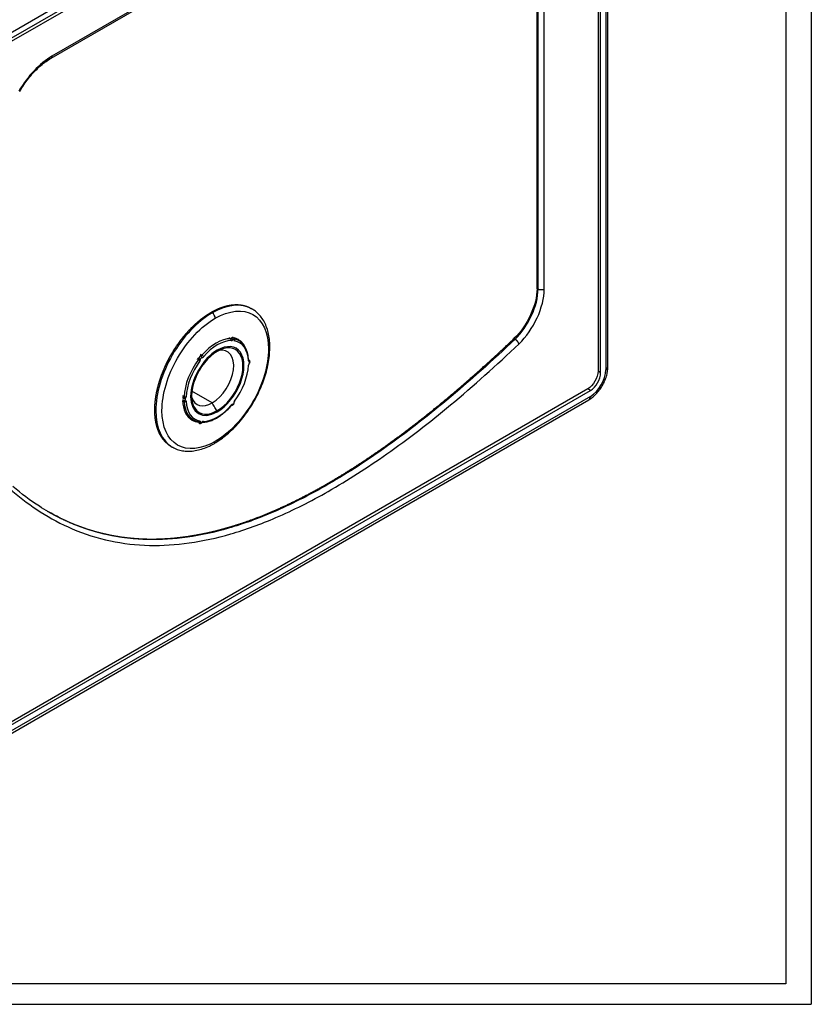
# Model space of a CAD drawing. Header units: millimetres. Extents: x 4 to 205, y 5 to 292.
# Tile 31 of 106: x 55 to 82, y 88 to 122. Entities that reach past the tile are written whole.
import ezdxf

# ---------------------------------------------------------------- set-up
doc = ezdxf.new("R2010")
doc.units = ezdxf.units.MM
doc.layers.add('1', color=7, linetype='CONTINUOUS')

msp = doc.modelspace()

# ---------------------------------------------------------------- linework, layer by layer
at = {"layer": '1', "color": 251, "linetype": 'CONTINUOUS'}
for p, q in [((81.874, 143.305), (81.874, 88.299)), ((60.464, 109.302), (60.498, 109.282)), ((60.498, 109.282), (60.464, 109.302)), ((23.686, 88.299), (81.874, 88.299))]:
    msp.add_line(p, q, dxfattribs=at)
at = {"layer": '1', "color": 172, "linetype": 'CONTINUOUS'}
for p, q in [((81, 143), (81, 89)), ((81, 89), (24, 89))]:
    msp.add_line(p, q, dxfattribs=at)
at = {"layer": '1', "color": 27, "linetype": 'CONTINUOUS'}
for p, q in [((73.545, 132.736), (47.735, 117.835)), ((47.824, 117.784), (73.456, 132.583)), ((55.647, 120.922), (71.729, 130.207)), ((71.76, 130.275), (55.679, 120.991)), ((72.414, 112.976), (72.414, 129.775)), ((72.449, 112.956), (72.449, 129.755)), ((72.661, 112.956), (72.661, 129.755)), ((50.899, 119.866), (58.289, 124.132)), ((74.605, 110.078), (74.605, 122.973)), ((74.782, 123.075), (74.782, 110.18)), ((74.855, 110.282), (74.855, 123.177)), ((74.517, 122.777), (74.517, 110.129)), ((72.449, 112.956), (72.414, 112.976)), ((61.206, 112.14), (61.17, 112.16)), ((62.581, 112.276), (62.545, 112.297)), ((61.776, 111.289), (61.842, 111.251)), ((61.841, 111.286), (61.873, 111.268)), ((61.962, 111.24), (61.963, 111.24)), ((62.134, 111.177), (61.972, 111.271)), ((60.852, 110.679), (60.807, 110.705)), ((60.682, 110.556), (60.73, 110.528)), ((60.71, 110.588), (60.746, 110.567)), ((60.821, 110.661), (60.787, 110.681)), ((62.48, 110.511), (62.473, 110.515)), ((62.474, 110.51), (62.473, 110.515)), ((62.48, 110.511), (62.473, 110.513)), ((74.605, 110.078), (74.517, 110.129)), ((53.538, 97.507), (74.252, 109.466)), ((74.163, 109.517), (53.892, 97.813)), ((61.206, 109.037), (60.508, 109.44)), ((74.252, 109.466), (74.163, 109.517)), ((53.362, 97.116), (74.2, 109.147)), ((74.252, 109.262), (53.465, 97.261)), ((60.22, 109.213), (60.185, 109.233)), ((60.185, 109.132), (60.213, 109.115)), ((60.186, 109.119), (60.235, 109.09)), ((60.235, 109.252), (60.188, 109.279)), ((60.397, 108.543), (60.559, 108.449)), ((60.746, 108.365), (60.696, 108.394)), ((59.795, 107.534), (59.831, 107.513))]:
    msp.add_line(p, q, dxfattribs=at)
at = {"layer": '1', "color": 251, "linetype": 'CONTINUOUS'}
for start_param, end_param in [(5.497787, 8.63938), (2.356194, 5.497787)]:
    msp.add_ellipse((61.382, 109.792), major_axis=(0.625, 1.083), ratio=0.57735, start_param=start_param, end_param=end_param, dxfattribs=at)
at = {"layer": '1', "color": 27, "linetype": 'CONTINUOUS'}
for centre, major_axis, ratio, start_param, end_param in [((61.347, 109.813), (0.788, 1.364), 0.57735, 0.32482, 1.245977), ((61.382, 109.792), (0.762, 1.321), 0.57735, 0.32482, 1.245977), ((61.382, 109.792), (-0.65, -1.126), 0.57735, 0.785398, 3.926991), ((61.858, 111.296), (-0.025, -0.0433), 0.57735, 0.32482, 1.220977), ((61.826, 111.205), (0.0002, -0.05), 0.773801, 1.146839, 2.717634), ((61.893, 111.276), (-0.05, -0.0866), 0.57735, 0.32482, 1.220977), ((61.895, 111.225), (0.0375, 0.065), 0.57735, 6.28235, 7.504162), ((61.887, 111.24), (0.0372, -0.0334), 0.279836, 0.645201, 2.216019), ((61.93, 111.205), (0.0125, 0.0216), 0.57735, 5.585807, 7.504162), ((61.913, 111.237), (-0.0498, -0.004), 0.625868, 2.308138, 3.141572), ((62.018, 111.265), (-0.05, -0.0866), 0.57735, 5.585807, 6.481965), ((61.944, 111.195), (-0.0093, -0.0491), 0.800418, 1.298443, 2.869262), ((61.347, 109.813), (0.788, 1.364), 0.57735, 5.560807, 6.481965), ((61.382, 109.792), (0.762, 1.321), 0.57735, 5.560807, 6.481965), ((61.382, 109.792), (-0.65, -1.126), 0.57735, 3.926991, 7.068583), ((61.205, 109.895), (-0.525, -0.909), 0.57735, 0.785398, 3.609543), ((61.347, 109.813), (0.788, 1.364), 0.57735, 1.372017, 2.293174), ((61.382, 109.792), (0.762, 1.321), 0.57735, 1.372017, 2.293174), ((60.711, 110.551), (-0.025, -0.0433), 0.57735, 1.372017, 2.268174), ((60.75, 110.505), (0.0401, -0.0298), 0.161236, 0.624887, 2.195682), ((60.799, 110.593), (0.0375, 0.065), 0.57735, 0.349819, 2.268174), ((60.781, 110.584), (0.0499, -0.0037), 0.524362, 3.967292, 5.53811), ((60.746, 110.53), (-0.05, -0.0866), 0.57735, 1.372017, 2.268174), ((60.834, 110.572), (0.0125, 0.0216), 0.57735, 0.349819, 2.268174), ((60.836, 110.707), (-0.025, -0.0433), 0.57735, 0.349819, 1.245977), ((60.806, 110.615), (0.002, -0.05), 0.767045, 1.119474, 2.690267), ((60.872, 110.686), (-0.05, -0.0866), 0.57735, 0.349819, 1.245977), ((60.868, 110.652), (0.0377, -0.0328), 0.260575, 0.640748, 2.211811), ((62.423, 110.513), (-0.0499, -0.0028), 0.612565, 3.123963, 3.893431), ((62.423, 110.513), (-0.0499, -0.0028), 0.612565, 2.322636, 3.123973), ((62.529, 110.538), (-0.05, -0.0866), 0.57735, 5.560807, 6.456965), ((62.529, 110.371), (-0.05, -0.0866), 0.57735, 4.53861, 5.434767), ((62.423, 110.356), (-0.0499, 0.0026), 0.539844, 2.385695, 3.135506), ((62.453, 110.468), (-0.0113, -0.0487), 0.804199, 1.330955, 2.901773), ((62.478, 110.425), (0.0125, 0.0216), 0.57735, 4.53861, 6.456965), ((62.453, 110.435), (-0.0406, 0.0292), 0.141177, 3.141785, 3.764242), ((61.382, 109.792), (0.762, 1.321), 0.57735, 4.51361, 5.434767), ((74.252, 109.874), (-0.375, -0.65), 0.57735, 0.785398, 2.356194), ((74.252, 109.874), (0.25, 0.433), 0.57735, 3.926991, 5.497787), ((74.605, 110.282), (0.25, 0), 0.57735, 5.497785, 6.283184), ((60.251, 109.18), (0.0375, 0.065), 0.57735, 1.397017, 3.143861), ((60.2, 109.234), (-0.025, -0.0433), 0.57735, 1.397017, 2.293174), ((60.241, 109.191), (0.0406, -0.0292), 0.141177, 0.622654, 2.193448), ((60.2, 109.067), (-0.025, -0.0433), 0.57735, 2.419215, 3.144271), ((60.241, 109.158), (0.0113, 0.0487), 0.804199, 3.139844, 4.472568), ((60.271, 109.27), (0.0499, -0.0026), 0.539844, 3.956576, 5.527458), ((60.271, 109.113), (0.0499, 0.0028), 0.612565, 3.893431, 5.46425), ((61.347, 109.813), (0.788, 1.364), 0.57735, 2.419215, 3.340372), ((60.286, 109.16), (0.0125, 0.0216), 0.57735, 1.397017, 3.315372), ((60.236, 109.214), (-0.05, -0.0866), 0.57735, 1.397017, 2.293174), ((60.236, 109.047), (-0.05, -0.0866), 0.57735, 2.419215, 3.315372), ((61.382, 109.792), (0.762, 1.321), 0.57735, 2.419215, 3.340372), ((61.205, 109.895), (-0.525, -0.909), 0.57735, 5.815186, 7.068583), ((61.893, 108.899), (-0.05, -0.0866), 0.57735, 3.491412, 4.387569), ((61.887, 109.01), (-0.002, 0.05), 0.767045, 3.134986, 4.261061), ((61.93, 109.013), (0.0125, 0.0216), 0.57735, 3.491412, 5.409767), ((62.018, 109.055), (-0.05, -0.0866), 0.57735, 4.51361, 5.409767), ((61.913, 109.042), (-0.0499, 0.0037), 0.524362, 2.396497, 3.13625), ((61.944, 109.121), (-0.0401, 0.0298), 0.161236, 3.141982, 3.766477), ((74.075, 109.364), (0.125, -0.217), 0.57735, 6.283183, 7.068583), ((61.382, 109.792), (0.762, 1.321), 0.57735, 3.466412, 4.387569), ((61.826, 108.974), (-0.0377, 0.0328), 0.260575, 3.141363, 3.782605), ((60.75, 108.431), (0.0093, 0.0491), 0.800418, 2.869262, 3.141795), ((60.711, 108.341), (-0.025, -0.0433), 0.57735, 2.444215, 3.076138), ((60.75, 108.431), (0.0093, 0.0491), 0.800418, 3.141788, 4.440056), ((60.781, 108.389), (0.0498, 0.004), 0.625868, 3.878932, 5.449726), ((60.799, 108.4), (0.0375, 0.065), 0.57735, 2.444215, 3.140754), ((60.746, 108.32), (-0.05, -0.0866), 0.57735, 2.444215, 3.340372), ((60.834, 108.38), (0.0125, 0.0216), 0.57735, 2.444215, 4.36257), ((60.872, 108.309), (-0.05, -0.0866), 0.57735, 3.466412, 4.36257), ((60.806, 108.386), (-0.0372, 0.0334), 0.279836, 3.141059, 3.786814), ((60.868, 108.421), (-0.0002, 0.05), 0.773801, 3.150169, 4.288698)]:
    msp.add_ellipse(centre, major_axis=major_axis, ratio=ratio, start_param=start_param, end_param=end_param, dxfattribs=at)
for points, degree in [([(55.679, 120.991), (55.258, 120.748), (54.839, 120.306), (54.541, 119.79)], 3), ([(55.679, 120.991), (55.679, 120.959), (55.666, 120.935), (55.647, 120.924)], 3), ([(72.414, 112.976), (72.414, 112.419), (72.076, 111.688), (71.616, 111.253)], 3), ([(71.652, 111.232), (72.111, 111.668), (72.449, 112.399), (72.449, 112.956)], 3), ([(71.79, 111.073), (72.292, 111.549), (72.661, 112.347), (72.661, 112.956)], 3), ([(72.661, 112.956), (72.606, 112.924), (72.504, 112.924), (72.449, 112.956)], 3), ([(62.567, 112.284), (62.208, 112.483), (61.708, 112.43), (61.206, 112.14)], 3), ([(61.312, 111.956), (61.312, 112.02), (61.261, 112.108), (61.206, 112.14)], 3), ([(62.581, 112.276), (62.576, 112.279), (62.572, 112.281), (62.567, 112.284)], 3), ([(71.616, 111.253), (71.628, 111.246), (71.64, 111.239), (71.652, 111.232)], 3), ([(74.517, 110.129), (74.517, 109.916), (74.348, 109.624), (74.163, 109.517)], 3), ([(60.214, 109.115), (60.229, 109.109)], 1), ([(61.382, 108.731), (61.353, 108.782), (61.294, 108.884), (61.235, 108.986), (61.206, 109.037)], 3), ([(61.279, 107.644), (61.299, 107.655), (61.312, 107.678), (61.312, 107.71)], 3), ([(59.831, 107.513), (59.835, 107.51), (59.839, 107.508), (59.844, 107.505)], 3)]:
    msp.add_open_spline(points, degree=degree, dxfattribs=at)
for points, degree, knots in [([(54.565, 119.776), (54.589, 119.817), (54.658, 119.933), (54.784, 120.118), (54.946, 120.323), (55.118, 120.51), (55.297, 120.676), (55.475, 120.815), (55.592, 120.89), (55.648, 120.922)], 3, [0, 0, 0, 0, 0.081338, 0.237093, 0.392801, 0.548291, 0.703473, 0.858266, 1, 1, 1, 1]), ([(61.17, 112.16), (61.194, 112.174), (61.242, 112.2), (61.313, 112.238), (61.415, 112.285), (61.509, 112.322), (61.603, 112.355), (61.695, 112.381), (61.787, 112.401), (61.876, 112.415), (62.002, 112.428), (62.135, 112.423), (62.216, 112.412), (62.33, 112.39), (62.446, 112.347), (62.516, 112.313), (62.545, 112.296), (62.545, 112.296)], 2, [0, 0, 0, 0.031248, 0.062496, 0.124992, 0.196416, 0.249984, 0.321408, 0.374977, 0.446401, 0.499969, 0.624961, 0.696385, 0.749953, 0.874945, 0.946369, 0.999938, 1, 1, 1]), ([(59.795, 107.533), (59.757, 107.556), (59.693, 107.601), (59.607, 107.673), (59.523, 107.769), (59.475, 107.836), (59.41, 107.937), (59.353, 108.064), (59.321, 108.15), (59.282, 108.278), (59.252, 108.431), (59.239, 108.533), (59.23, 108.637), (59.226, 108.745), (59.226, 108.855), (59.231, 108.968), (59.24, 109.083), (59.255, 109.201), (59.282, 109.371), (59.325, 109.562), (59.358, 109.684), (59.41, 109.86), (59.481, 110.053), (59.531, 110.176), (59.606, 110.351), (59.701, 110.54), (59.766, 110.658), (59.834, 110.775), (59.905, 110.89), (60.01, 111.051), (60.135, 111.219), (60.217, 111.323), (60.338, 111.466), (60.476, 111.613), (60.566, 111.701), (60.658, 111.786), (60.751, 111.866), (60.844, 111.941), (60.939, 112.011), (61.017, 112.066), (61.113, 112.127), (61.17, 112.16)], 2, [0, 0, 0, 0.023789, 0.041647, 0.083314, 0.107124, 0.124982, 0.166649, 0.190459, 0.208317, 0.249984, 0.273794, 0.291652, 0.315462, 0.333319, 0.357129, 0.374987, 0.398797, 0.416655, 0.458322, 0.482132, 0.49999, 0.541657, 0.565467, 0.583325, 0.624992, 0.648802, 0.66666, 0.69047, 0.708327, 0.749995, 0.773805, 0.791662, 0.83333, 0.85714, 0.874997, 0.898807, 0.916665, 0.940475, 0.958332, 0.974999, 1, 1, 1]), ([(61.206, 112.14), (60.696, 111.846), (60.19, 111.312), (59.471, 110.065), (59.261, 109.36), (59.261, 108.184), (59.471, 107.721), (59.831, 107.513)], 3, [0, 0, 0, 0, 0.333333, 0.333333, 0.666667, 0.666667, 1, 1, 1, 1]), ([(61.281, 107.642), (61.319, 107.664), (61.431, 107.732), (61.614, 107.863), (61.825, 108.042), (62.029, 108.243), (62.223, 108.464), (62.404, 108.703), (62.571, 108.955), (62.722, 109.219), (62.854, 109.49), (62.967, 109.767), (63.059, 110.045), (63.128, 110.322), (63.174, 110.594), (63.196, 110.858), (63.194, 111.111), (63.166, 111.351), (63.113, 111.573), (63.035, 111.775), (62.933, 111.953), (62.809, 112.105), (62.684, 112.214), (62.598, 112.264), (62.564, 112.281)], 3, [0, 0, 0, 0, 0.025177, 0.072741, 0.120265, 0.167733, 0.215146, 0.262514, 0.309854, 0.357183, 0.404521, 0.451879, 0.499279, 0.546739, 0.594278, 0.641907, 0.689629, 0.737423, 0.785196, 0.83279, 0.879986, 0.926566, 0.972441, 1, 1, 1, 1]), ([(61.312, 111.956), (61.793, 112.234), (62.271, 112.281), (62.952, 111.888), (63.15, 111.451), (63.15, 110.339), (62.952, 109.672), (62.271, 108.493), (61.793, 107.988), (61.312, 107.71)], 3, [0, 0, 0, 0, 0.25, 0.25, 0.5, 0.5, 0.75, 0.75, 1, 1, 1, 1]), ([(61.312, 107.71), (60.83, 107.433), (60.352, 107.385), (59.671, 107.778), (59.473, 108.216), (59.473, 109.328), (59.671, 109.994), (60.352, 111.173), (60.83, 111.678), (61.312, 111.956)], 3, [0, 0, 0, 0, 0.25, 0.25, 0.5, 0.5, 0.75, 0.75, 1, 1, 1, 1]), ([(50.606, 111.353), (50.888, 110.729), (51.461, 109.585), (52.398, 108.1), (53.343, 106.914), (54.289, 105.985), (55.281, 105.242), (56.396, 104.647), (57.653, 104.243), (59.011, 104.085), (60.406, 104.174), (61.867, 104.488), (63.475, 105.071), (65.284, 105.984), (67.304, 107.281), (69.509, 108.988), (71.012, 110.336), (71.79, 111.073)], 3, [0, 0, 0, 0, 0.082525, 0.156633, 0.222475, 0.280623, 0.334316, 0.391339, 0.453279, 0.512048, 0.567872, 0.623609, 0.68281, 0.750228, 0.825738, 0.908592, 1, 1, 1, 1]), ([(55.515, 105.307), (55.744, 105.175), (55.979, 105.061), (56.288, 104.91), (56.607, 104.791), (56.931, 104.669), (57.265, 104.58), (57.605, 104.49), (57.953, 104.434), (58.129, 104.405), (58.487, 104.366), (58.877, 104.343), (59.25, 104.342), (59.601, 104.355), (59.984, 104.386), (60.567, 104.46), (61.163, 104.585), (61.563, 104.686), (61.766, 104.745), (62.168, 104.862), (62.581, 105.014), (62.786, 105.089), (62.993, 105.173), (63.198, 105.256), (63.406, 105.348), (63.815, 105.528), (64.236, 105.742), (64.647, 105.95), (65.069, 106.19), (65.482, 106.425), (65.903, 106.69), (66.315, 106.948), (66.734, 107.235), (67.145, 107.514), (67.563, 107.821), (67.97, 108.121), (68.386, 108.446), (68.791, 108.763), (69.204, 109.105), (69.605, 109.438), (70.015, 109.795), (70.413, 110.142), (70.82, 110.512), (71.213, 110.871), (71.616, 111.253)], 2, [0, 0, 0, 0.037258, 0.037258, 0.085395, 0.085395, 0.133532, 0.133532, 0.181669, 0.181669, 0.205738, 0.229806, 0.257313, 0.277944, 0.302012, 0.326081, 0.374218, 0.398286, 0.422355, 0.422355, 0.470492, 0.470492, 0.494561, 0.494561, 0.518629, 0.518629, 0.566766, 0.566766, 0.614903, 0.614903, 0.66304, 0.66304, 0.711177, 0.711177, 0.759315, 0.759315, 0.807452, 0.807452, 0.855589, 0.855589, 0.903726, 0.903726, 0.951863, 0.951863, 1, 1, 1]), ([(71.652, 111.232), (70.877, 110.497), (69.38, 109.155), (67.186, 107.457), (65.178, 106.168), (63.382, 105.262), (61.787, 104.684), (60.338, 104.372), (58.954, 104.284), (57.607, 104.44), (56.475, 104.804), (55.809, 105.138), (55.554, 105.285)], 3, [0, 0, 0, 0, 0.140794, 0.268412, 0.384718, 0.48856, 0.579746, 0.665596, 0.75158, 0.842102, 0.937505, 1, 1, 1, 1]), ([(61.962, 111.241), (61.962, 111.249), (61.958, 111.264), (61.947, 111.281), (61.937, 111.287), (61.932, 111.29)], 3, [0, 0, 0, 0, 0.392055, 0.756588, 1, 1, 1, 1]), ([(62.369, 110.905), (62.312, 111.045), (62.225, 111.154), (62.065, 111.246), (62.014, 111.265), (61.961, 111.277)], 3, [0, 0, 0, 0, 0.708698, 0.708698, 1, 1, 1, 1]), ([(62.473, 110.353), (62.473, 110.357), (62.475, 110.366), (62.48, 110.383), (62.487, 110.396), (62.492, 110.404), (62.494, 110.406)], 3, [0, 0, 0, 0, 0.277394, 0.570135, 0.887929, 1, 1, 1, 1]), ([(62.494, 110.406), (62.498, 110.411), (62.506, 110.427), (62.512, 110.452), (62.509, 110.477), (62.498, 110.497), (62.487, 110.508), (62.48, 110.511), (62.48, 110.511)], 3, [0, 0, 0, 0, 0.173231, 0.432182, 0.62897, 0.813406, 0.994698, 1, 1, 1, 1]), ([(74.2, 109.147), (74.226, 109.163), (74.298, 109.209), (74.412, 109.302), (74.533, 109.434), (74.639, 109.583), (74.728, 109.744), (74.796, 109.913), (74.84, 110.082), (74.854, 110.205), (74.855, 110.27), (74.855, 110.282)], 3, [0, 0, 0, 0, 0.072071, 0.201557, 0.330597, 0.459132, 0.587515, 0.716418, 0.846474, 0.970635, 1, 1, 1, 1]), ([(60.182, 109.116), (60.196, 108.805), (60.315, 108.561), (60.578, 108.409), (60.653, 108.386), (60.733, 108.378)], 3, [0, 0, 0, 0, 0.747448, 0.747448, 1, 1, 1, 1]), ([(61.889, 108.961), (61.898, 108.961), (61.913, 108.964), (61.933, 108.977), (61.949, 108.996), (61.96, 109.018), (61.962, 109.033), (61.962, 109.038)], 3, [0, 0, 0, 0, 0.217432, 0.397192, 0.614387, 0.863242, 1, 1, 1, 1]), ([(61.962, 109.038), (61.963, 109.042), (61.964, 109.051), (61.97, 109.068), (61.978, 109.082), (61.983, 109.089), (61.984, 109.091)], 3, [0, 0, 0, 0, 0.279798, 0.575408, 0.895001, 1, 1, 1, 1]), ([(60.868, 108.371), (60.895, 108.371), (60.973, 108.376), (61.107, 108.403), (61.27, 108.466), (61.419, 108.548), (61.511, 108.616), (61.549, 108.646)], 3, [0, 0, 0, 0, 0.12568, 0.359628, 0.595022, 0.831598, 1, 1, 1, 1]), ([(61.549, 108.646), (61.565, 108.657), (61.635, 108.707), (61.741, 108.808), (61.828, 108.9), (61.864, 108.941)], 3, [0, 0, 0, 0, 0.14254, 0.635217, 1, 1, 1, 1]), ([(61.864, 108.941), (61.868, 108.946), (61.875, 108.953), (61.885, 108.959), (61.89, 108.961), (61.89, 108.961), (61.889, 108.961)], 3, [0, 0, 0, 0, 0.287761, 0.549418, 0.829433, 1, 1, 1, 1]), ([(60.762, 108.336), (60.764, 108.335), (60.772, 108.329), (60.788, 108.327), (60.808, 108.329), (60.827, 108.338), (60.838, 108.347), (60.844, 108.353)], 3, [0, 0, 0, 0, 0.076555, 0.312936, 0.528855, 0.74921, 1, 1, 1, 1]), ([(60.844, 108.353), (60.848, 108.357), (60.854, 108.364), (60.864, 108.37), (60.868, 108.371), (60.868, 108.371), (60.868, 108.371)], 3, [0, 0, 0, 0, 0.314632, 0.600923, 0.908431, 1, 1, 1, 1]), ([(59.847, 107.508), (59.868, 107.495), (59.941, 107.452), (60.083, 107.404), (60.27, 107.371), (60.469, 107.369), (60.676, 107.397), (60.89, 107.457), (61.093, 107.54), (61.223, 107.608), (61.281, 107.642)], 3, [0, 0, 0, 0, 0.053597, 0.189734, 0.326095, 0.463774, 0.603321, 0.74465, 0.887265, 1, 1, 1, 1]), ([(55.554, 105.285), (55.45, 105.345), (55.026, 105.603), (54.625, 105.902), (54.334, 106.149)], 3, [0, 0, 0, 0, 0.240248, 1, 1, 1, 1])]:
    msp.add_open_spline(points, degree=degree, knots=knots, dxfattribs=at)
msp.add_rational_spline([(71.79, 111.073), (71.771, 111.131), (71.714, 111.196), (71.652, 111.232)], [1.17157267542, 0.94280881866, 0.942809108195, 1.17157354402], degree=3, dxfattribs=at)

doc.saveas('drawing.dxf')
